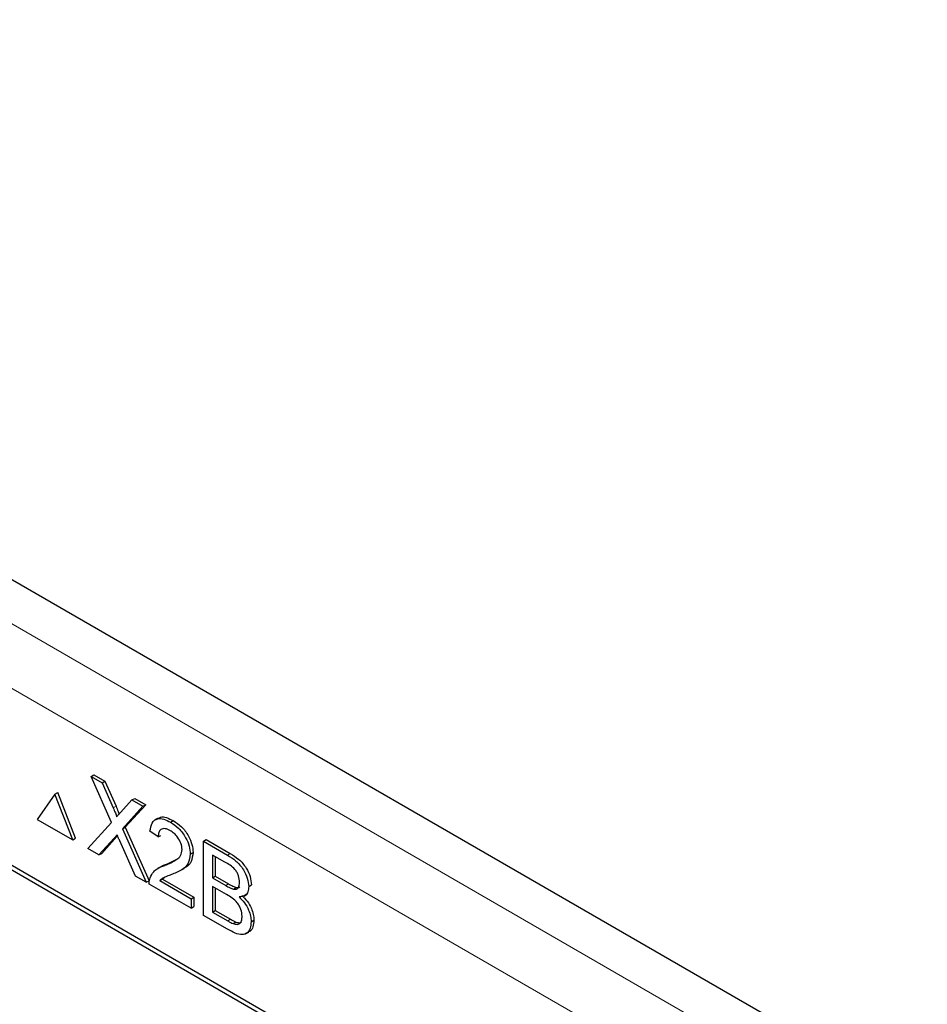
# Paper-space layout 'Blatt2' of a CAD drawing. Header units: millimetres. Extents: x 5 to 418, y 2 to 292.
# Tile 47 of 103: x 120.03 to 123.86, y 191.55 to 195.71. Entities that reach past the tile are written whole.
import ezdxf

# ---------------------------------------------------------------- set-up
doc = ezdxf.new("R2010")
doc.units = ezdxf.units.MM

psp = doc.layouts.new('Blatt2')

# ---------------------------------------------------------------- linework, layer by layer
at = {"color": 7, "linetype": 'Continuous', "lineweight": 25}
for p, q in [((125.7838, 190.0043), (114.5392, 196.4956)), ((123.1255, 190.3314), (117.174, 193.7672)), ((123.1086, 190.3217), (117.2161, 193.7234)), ((120.3312, 192.515), (120.343, 192.5218)), ((120.4175, 192.3206), (120.3312, 192.515)), ((120.3312, 192.515), (120.3772, 192.4884)), ((120.343, 192.5218), (120.389, 192.4952)), ((120.3772, 192.4884), (120.389, 192.4952)), ((120.389, 192.4952), (120.4363, 192.3886)), ((120.3772, 192.4884), (120.4245, 192.3818)), ((120.1784, 192.4399), (120.1035, 192.3334)), ((120.1784, 192.4399), (120.1901, 192.4467)), ((120.2532, 192.247), (120.1784, 192.4399)), ((120.265, 192.2538), (120.1901, 192.4467)), ((120.4563, 192.3634), (120.5034, 192.4155)), ((120.5034, 192.4155), (120.5152, 192.4223)), ((120.5034, 192.4155), (120.5501, 192.3886)), ((120.5152, 192.4223), (120.5619, 192.3954)), ((120.5501, 192.3886), (120.4638, 192.2933)), ((120.5619, 192.3954), (120.4756, 192.3001)), ((120.5501, 192.3886), (120.5619, 192.3954)), ((120.1035, 192.3334), (120.2532, 192.247)), ((120.6141, 192.3388), (120.6009, 192.3312)), ((120.6666, 192.3213), (120.6784, 192.3281)), ((120.3173, 192.21), (120.4175, 192.3206)), ((120.4638, 192.2933), (120.4756, 192.3001)), ((120.4638, 192.2933), (120.564, 192.0676)), ((120.4756, 192.3001), (120.5758, 192.0744)), ((120.2532, 192.247), (120.265, 192.2538)), ((120.428, 192.2538), (120.3639, 192.1831)), ((120.4398, 192.2606), (120.3757, 192.1899)), ((120.4427, 192.2637), (120.4398, 192.2606)), ((120.6145, 192.2591), (120.5798, 192.2832)), ((120.6145, 192.2591), (120.6263, 192.2659)), ((120.8056, 192.2411), (120.8174, 192.2479)), ((120.8174, 192.2479), (120.9189, 192.1893)), ((120.3639, 192.1831), (120.3173, 192.21)), ((120.5179, 192.0942), (120.4519, 192.2429)), ((120.8056, 191.9281), (120.8056, 192.2411)), ((120.8056, 192.2411), (120.9071, 192.1825)), ((120.3639, 192.1831), (120.3757, 192.1899)), ((120.6542, 192.1462), (120.6933, 192.1656)), ((120.75, 192.1868), (120.7618, 192.1936)), ((120.8955, 192.1531), (120.8439, 192.1829)), ((120.8439, 192.1829), (120.8439, 192.0866)), ((120.8556, 192.1761), (120.8556, 192.0934)), ((120.6254, 192.1336), (120.6121, 192.1259)), ((120.6424, 192.1394), (120.6542, 192.1462)), ((120.7103, 192.1183), (120.7235, 192.126)), ((120.564, 192.0676), (120.5179, 192.0942)), ((120.6209, 192.0748), (120.6327, 192.0816)), ((120.6404, 192.0881), (120.6327, 192.0816)), ((120.6327, 192.0816), (120.7653, 192.0051)), ((120.8439, 192.0866), (120.8556, 192.0934)), ((120.8439, 192.0866), (120.8997, 192.0543)), ((120.8556, 192.0934), (120.9115, 192.0611)), ((120.564, 192.0676), (120.5758, 192.0744)), ((120.7535, 191.9582), (120.5763, 192.0605)), ((120.6209, 192.0748), (120.7535, 191.9983)), ((120.9036, 192.016), (120.8439, 192.0505)), ((120.8439, 192.0505), (120.8439, 191.9421)), ((120.8556, 192.0437), (120.8556, 191.9489)), ((120.9323, 192.0392), (120.9441, 192.046)), ((120.9968, 192.0496), (121.0086, 192.0564)), ((120.7535, 191.9983), (120.7653, 192.0051)), ((120.7535, 191.9983), (120.7535, 191.9582)), ((120.7653, 192.0051), (120.7653, 191.965)), ((120.9772, 192.0096), (120.9905, 192.0173)), ((120.7535, 191.9582), (120.7653, 191.965)), ((120.9074, 191.8693), (120.8056, 191.9281)), ((120.8439, 191.9421), (120.8556, 191.9489)), ((120.8439, 191.9421), (120.908, 191.9051)), ((120.8556, 191.9489), (120.9198, 191.9119)), ((120.9312, 191.8932), (120.943, 191.9)), ((121.0072, 191.9014), (121.019, 191.9082)), ((120.984, 191.8497), (120.9973, 191.8573))]:
    psp.add_line(p, q, dxfattribs=at)
at = {"color": 7, "linetype": 'Continuous', "lineweight": 18}
for p, q in [((116.5532, 195.1462), (123.9819, 190.8577)), ((123.8641, 190.6536), (116.4354, 194.942)), ((120.4245, 192.3818), (120.4363, 192.3886)), ((120.428, 192.2538), (120.4398, 192.2606)), ((120.9071, 192.1825), (120.9189, 192.1893)), ((120.8997, 192.0543), (120.9115, 192.0611)), ((120.908, 191.9051), (120.9198, 191.9119))]:
    psp.add_line(p, q, dxfattribs=at)
at = {"color": 7, "linetype": 'Continuous', "lineweight": 25}
for points, knots in [([(120.4245, 192.3818), (120.4276, 192.3748), (120.4318, 192.3649), (120.437, 192.3521), (120.4381, 192.3466), (120.4386, 192.3439)], [0, 0, 0, 0, 0.561277, 0.781763, 1, 1, 1, 1]), ([(120.4363, 192.3886), (120.4393, 192.3816), (120.4435, 192.3717), (120.4482, 192.3606), (120.449, 192.3567), (120.4492, 192.3557)], [0, 0, 0, 0, 0.646868, 0.900977, 1, 1, 1, 1]), ([(120.4386, 192.3439), (120.4419, 192.3475), (120.4478, 192.3541), (120.4537, 192.3606), (120.4563, 192.3634)], [0, 0, 0, 0, 0.56, 1, 1, 1, 1]), ([(120.5798, 192.2832), (120.5818, 192.2959), (120.5858, 192.3213), (120.609, 192.3386), (120.6381, 192.336), (120.6571, 192.3262), (120.6666, 192.3213)], [0, 0, 0, 0, 0.280235, 0.558893, 0.779132, 1, 1, 1, 1]), ([(120.6157, 192.3363), (120.6184, 192.3387), (120.6268, 192.3467), (120.6503, 192.3421), (120.669, 192.3328), (120.6784, 192.3281)], [0, 0, 0, 0, 0.185653, 0.592247, 1, 1, 1, 1]), ([(120.6784, 192.3281), (120.6902, 192.3203), (120.7138, 192.3048), (120.7421, 192.2669), (120.7593, 192.2271), (120.761, 192.2048), (120.7618, 192.1936)], [0, 0, 0, 0, 0.280482, 0.559644, 0.779749, 1, 1, 1, 1]), ([(120.6659, 192.2856), (120.6584, 192.2893), (120.6434, 192.2967), (120.6254, 192.293), (120.6158, 192.2787), (120.6149, 192.2657), (120.6145, 192.2591)], [0, 0, 0, 0, 0.28041, 0.559489, 0.779375, 1, 1, 1, 1]), ([(120.6666, 192.3213), (120.6785, 192.3135), (120.7021, 192.298), (120.7303, 192.2601), (120.7475, 192.2203), (120.7492, 192.198), (120.75, 192.1868)], [0, 0, 0, 0, 0.280482, 0.559644, 0.779749, 1, 1, 1, 1]), ([(120.4408, 192.2679), (120.4384, 192.2653), (120.4341, 192.2606), (120.4299, 192.2559), (120.428, 192.2538)], [0, 0, 0, 0, 0.560002, 1, 1, 1, 1]), ([(120.4519, 192.2429), (120.4498, 192.2475), (120.4461, 192.2559), (120.4424, 192.2642), (120.4408, 192.2679)], [0, 0, 0, 0, 0.56, 1, 1, 1, 1]), ([(120.7153, 192.2065), (120.7144, 192.215), (120.7125, 192.2321), (120.6985, 192.2569), (120.6822, 192.2751), (120.6713, 192.2821), (120.6659, 192.2856)], [0, 0, 0, 0, 0.27908, 0.558612, 0.779043, 1, 1, 1, 1]), ([(120.6424, 192.1394), (120.6597, 192.1465), (120.6839, 192.1564), (120.7105, 192.1782), (120.7137, 192.1971), (120.7153, 192.2065)], [0, 0, 0, 0, 0.561313, 0.781386, 1, 1, 1, 1]), ([(120.75, 192.1868), (120.7482, 192.1729), (120.7445, 192.145), (120.7154, 192.1185), (120.6902, 192.1081), (120.6748, 192.1018)], [0, 0, 0, 0, 0.278741, 0.558834, 1, 1, 1, 1]), ([(120.7618, 192.1936), (120.7599, 192.1798), (120.7561, 192.1522), (120.7382, 192.1339), (120.7258, 192.1281), (120.7231, 192.1268)], [0, 0, 0, 0, 0.43566, 0.873431, 1, 1, 1, 1]), ([(120.9071, 192.1825), (120.9191, 192.1751), (120.9431, 192.1603), (120.9744, 192.125), (120.993, 192.0843), (120.9955, 192.0612), (120.9968, 192.0496)], [0, 0, 0, 0, 0.2811161, 0.5600262, 0.7801115, 1, 1, 1, 1]), ([(120.9189, 192.1893), (120.9309, 192.1819), (120.9549, 192.1671), (120.9862, 192.1319), (121.0048, 192.0911), (121.0073, 192.068), (121.0086, 192.0564)], [0, 0, 0, 0, 0.2811161, 0.5600262, 0.7801115, 1, 1, 1, 1]), ([(120.5799, 192.0862), (120.5845, 192.0957), (120.5921, 192.1113), (120.6092, 192.1247), (120.6252, 192.1332), (120.6367, 192.1373), (120.6424, 192.1394)], [0, 0, 0, 0, 0.3394111, 0.559525, 0.7797523, 1, 1, 1, 1]), ([(120.6255, 192.1333), (120.6293, 192.1355), (120.6384, 192.1407), (120.6484, 192.1442), (120.6542, 192.1462)], [0, 0, 0, 0, 0.4218292, 1, 1, 1, 1]), ([(120.9585, 192.0678), (120.9577, 192.0767), (120.9565, 192.0902), (120.9482, 192.1094), (120.9298, 192.1348), (120.9108, 192.1449), (120.8955, 192.1531)], [0, 0, 0, 0, 0.249512, 0.375019, 0.500244, 1, 1, 1, 1]), ([(120.5763, 192.0605), (120.5764, 192.0657), (120.5766, 192.0751), (120.5789, 192.0828), (120.5799, 192.0862)], [0, 0, 0, 0, 0.559956, 1, 1, 1, 1]), ([(120.6748, 192.1018), (120.6684, 192.0993), (120.6577, 192.0953), (120.643, 192.0895), (120.6308, 192.0841), (120.6242, 192.0779), (120.6209, 192.0748)], [0, 0, 0, 0, 0.340038, 0.560063, 0.78009, 1, 1, 1, 1]), ([(120.8997, 192.0543), (120.9059, 192.0508), (120.9169, 192.0444), (120.9276, 192.0408), (120.9323, 192.0392)], [0, 0, 0, 0, 0.560393, 1, 1, 1, 1]), ([(120.9115, 192.0611), (120.9177, 192.0576), (120.9286, 192.0513), (120.9394, 192.0476), (120.9441, 192.046)], [0, 0, 0, 0, 0.560393, 1, 1, 1, 1]), ([(120.9323, 192.0392), (120.9366, 192.0387), (120.9453, 192.0378), (120.9566, 192.0465), (120.9578, 192.0597), (120.9585, 192.0678)], [0, 0, 0, 0, 0.280869, 0.561063, 1, 1, 1, 1]), ([(120.9441, 192.046), (120.9487, 192.0452), (120.9547, 192.044), (120.9585, 192.0475), (120.9594, 192.0483)], [0, 0, 0, 0, 0.753765, 1, 1, 1, 1]), ([(120.9968, 192.0496), (120.996, 192.042), (120.9945, 192.0267), (120.9814, 192.0084), (120.9657, 192.0068), (120.9561, 192.0057)], [0, 0, 0, 0, 0.280336, 0.5608, 1, 1, 1, 1]), ([(120.969, 191.9241), (120.9681, 191.9335), (120.9669, 191.9477), (120.958, 191.9677), (120.9396, 191.9949), (120.9196, 192.0066), (120.9036, 192.016)], [0, 0, 0, 0, 0.249802, 0.375546, 0.501154, 1, 1, 1, 1]), ([(120.9561, 192.0057), (120.964, 191.9979), (120.9797, 191.9822), (120.9964, 191.9529), (121.0058, 191.9249), (121.0067, 191.9092), (121.0072, 191.9014)], [0, 0, 0, 0, 0.280211, 0.55967, 0.779709, 1, 1, 1, 1]), ([(120.9679, 192.0125), (120.9758, 192.0047), (120.9915, 191.989), (121.0082, 191.9597), (121.0176, 191.9317), (121.0185, 191.916), (121.019, 191.9082)], [0, 0, 0, 0, 0.280211, 0.55967, 0.779709, 1, 1, 1, 1]), ([(120.9198, 191.9119), (120.9241, 191.9094), (120.9319, 191.9049), (120.9396, 191.9015), (120.943, 191.9)], [0, 0, 0, 0, 0.560099, 1, 1, 1, 1]), ([(120.9312, 191.8932), (120.9371, 191.8915), (120.949, 191.888), (120.9616, 191.895), (120.9681, 191.908), (120.9687, 191.9187), (120.969, 191.9241)], [0, 0, 0, 0, 0.28029, 0.559018, 0.779402, 1, 1, 1, 1]), ([(121.0072, 191.9014), (121.0063, 191.8915), (121.0047, 191.8719), (120.9914, 191.8516), (120.9599, 191.8413), (120.9291, 191.8578), (120.9074, 191.8693)], [0, 0, 0, 0, 0.187143, 0.374319, 0.560786, 1, 1, 1, 1]), ([(120.908, 191.9051), (120.9123, 191.9026), (120.9201, 191.8981), (120.9278, 191.8947), (120.9312, 191.8932)], [0, 0, 0, 0, 0.560099, 1, 1, 1, 1]), ([(120.943, 191.9), (120.9491, 191.8979), (120.9585, 191.8947), (120.9648, 191.899), (120.967, 191.9005)], [0, 0, 0, 0, 0.658905, 1, 1, 1, 1]), ([(121.019, 191.9082), (121.018, 191.8985), (121.0161, 191.8793), (121.0074, 191.8618), (120.9984, 191.8593), (120.9966, 191.8588)], [0, 0, 0, 0, 0.444756, 0.889591, 1, 1, 1, 1])]:
    psp.add_open_spline(points, degree=3, knots=knots, dxfattribs=at)

doc.saveas('drawing.dxf')
